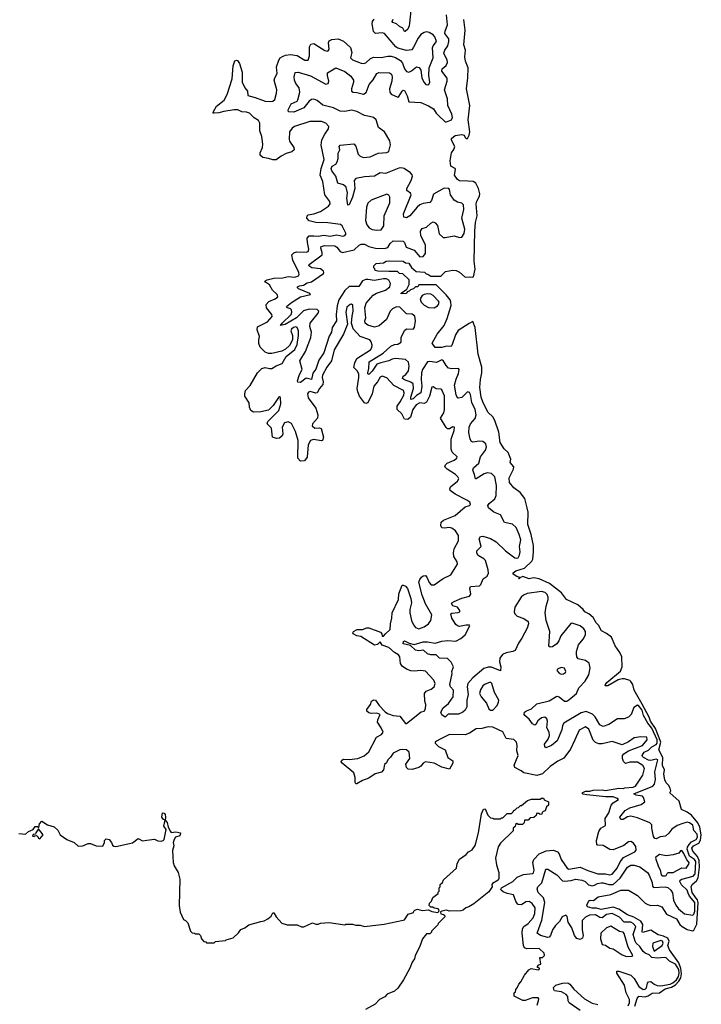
# Model space of a CAD drawing. Extents: x 2494159 to 2685562, y 773219 to 915170.
# Tile 200 of 201: x 2657734 to 2663902, y 897352 to 906261. Entities that reach past the tile are written whole.
import ezdxf

# ---------------------------------------------------------------- set-up
doc = ezdxf.new("R2010")
doc.units = 0

msp = doc.modelspace()

# ---------------------------------------------------------------- linework, layer by layer
at = {"layer": '0CON10XD'}
for points in [[(2661703.3, 902836.7), (2661695, 902841.2), (2661685, 902866.7), (2661669.3, 902955), (2661682.7, 903007.3), (2661705, 903060), (2661710.6, 903095), (2661704.4, 903104.4), (2661645, 903102.2), (2661615, 903108.9), (2661592, 903132), (2661566.9, 903176.9), (2661555, 903183.1), (2661505, 903158.4), (2661445, 903168.8), (2661425, 903165.4), (2661380.2, 903095), (2661369.3, 903065), (2661365.8, 903005), (2661373.1, 902945), (2661365.3, 902885), (2661325, 902861.4), (2661295, 902831.2), (2661275, 902824.2), (2661275, 902846.2), (2661296.9, 902923.1), (2661294.9, 902964.9), (2661275, 902982.7), (2661215, 903002.5), (2661198.2, 903015), (2661204.7, 903035), (2661227.8, 903052.2), (2661253.2, 903085), (2661258.8, 903125), (2661251.8, 903161.8), (2661225.2, 903185.2), (2661135, 903196.6), (2661105, 903190.4), (2661075.9, 903174.1), (2661002.7, 903157.3), (2660967.1, 903142.9), (2660925, 903080), (2660895, 903050), (2660885.6, 903055.6), (2660883.6, 903065), (2660894.1, 903105.9), (2660897.3, 903165), (2661024.7, 903245), (2661092.6, 903307.4), (2661125, 903320.9), (2661156.7, 903325), (2661185.8, 903344.2), (2661186, 903386), (2661215, 903448.8), (2661235, 903463.8), (2661295, 903461.2), (2661308, 903475), (2661316.9, 903535), (2661309.1, 903579.1), (2661285, 903597.5), (2661235, 903601.1), (2661175, 903660.8), (2661145, 903662.9), (2661107.8, 903645), (2661087.3, 903625), (2661052.2, 903547.8), (2660987.9, 903492.1), (2660945, 903480.4), (2660885, 903496.2), (2660860, 903515), (2660858.2, 903535), (2660866.9, 903565), (2660861.1, 903625), (2660857, 903655), (2660870.8, 903695), (2660932.4, 903767.6), (2660962.9, 903787.1), (2661045.5, 903815), (2661083.8, 903845), (2661088.7, 903875), (2661074.5, 903905), (2661054, 903915), (2661027.6, 903917.6), (2660945, 903900.2), (2660885, 903911.8), (2660865, 903909.4), (2660835, 903898.4), (2660803.8, 903846.2), (2660715, 903846.9), (2660675, 903811.4), (2660623.3, 903725), (2660607.2, 903672.8), (2660599.3, 903595), (2660601.3, 903535), (2660560.7, 903475), (2660556.5, 903435), (2660533.2, 903396.8), (2660485, 903247.1), (2660439.6, 903180.4), (2660415, 903100), (2660386.7, 903063.3), (2660375.3, 903004.7), (2660325, 903017.8), (2660275, 902979.2), (2660251.7, 902981.7), (2660248.8, 902995), (2660265, 903050), (2660290.5, 903095), (2660270.5, 903175), (2660321.8, 903258.2), (2660369.6, 903385), (2660375.7, 903435), (2660360.3, 903485), (2660363.2, 903515), (2660435.7, 903605), (2660440.3, 903625), (2660425, 903638.3), (2660355, 903640.9), (2660302.9, 903627), (2660239.5, 903565), (2660135, 903504.7), (2660095, 903493.8), (2660108.6, 903515), (2660191.6, 903595), (2660196.5, 903615), (2660193, 903635), (2660185, 903645.4), (2660156.2, 903655), (2660147.5, 903665), (2660195, 903701.9), (2660276.1, 903753.9), (2660366, 903775), (2660360, 903785), (2660258, 903825), (2660248.1, 903835), (2660249.4, 903845), (2660265, 903853.8), (2660301.2, 903858.8), (2660335, 903879.6), (2660375, 903888.4), (2660482.5, 903965), (2660487.1, 903975), (2660482.5, 903985), (2660455, 904006.2), (2660376.2, 904015), (2660351.4, 904035), (2660354.2, 904045), (2660471.2, 904135), (2660472.7, 904155), (2660457.8, 904195), (2660462.1, 904207.9), (2660495, 904217.4), (2660585, 904215.9), (2660605, 904204), (2660635, 904163.5), (2660655, 904155.5), (2660761.9, 904178.1), (2660805, 904221.5), (2660825, 904231.3), (2660855, 904229.2), (2660895, 904208.5), (2660955, 904194.7), (2661035, 904190.3), (2661065, 904200), (2661086.1, 904236.1), (2661115, 904258.8), (2661205, 904258), (2661215.7, 904245.7), (2661232.8, 904202.8), (2661305, 904176), (2661354.3, 904114.3), (2661385, 904118.9), (2661406.6, 904145), (2661405.7, 904224.3), (2661363.4, 904305), (2661361, 904349), (2661375, 904370.4), (2661416.1, 904383.9), (2661455, 904421.5), (2661475, 904431.5), (2661495, 904422.1), (2661515, 904400), (2661529.2, 904325), (2661565, 904291.2), (2661585, 904288.9), (2661664.6, 904304.5), (2661715, 904290), (2661735, 904292.5), (2661755, 904328), (2661762.3, 904365), (2661736.2, 904465), (2661751.8, 904545), (2661749.6, 904585), (2661735, 904602.2), (2661695, 904611.5), (2661665, 904629.2), (2661631.2, 904675), (2661624.4, 904725), (2661617.5, 904735), (2661575, 904736), (2661477.6, 904682.4), (2661459.4, 904625), (2661445, 904606.1), (2661385, 904597.1), (2661354, 904585), (2661330, 904565), (2661263.5, 904485), (2661235, 904469.2), (2661209.2, 904475), (2661206.6, 904505), (2661277.9, 904675), (2661271.2, 904691.2), (2661237.5, 904715), (2661236.8, 904735), (2661277.1, 904805), (2661288.2, 904845), (2661285, 904858.6), (2661270, 904875), (2661214.4, 904914.4), (2661185, 904921), (2661165, 904918.2), (2661045, 904869.3), (2660995, 904874.4), (2660945, 904843.8), (2660855, 904840.5), (2660774.8, 904825.2), (2660760.7, 904805), (2660766.3, 904735), (2660745, 904654.4), (2660715, 904586.2), (2660703.3, 904583.3), (2660695.4, 904645), (2660700.8, 904695), (2660687.5, 904745), (2660665, 904767.5), (2660612.5, 904782.5), (2660594.7, 904844.7), (2660557.3, 904895), (2660551.5, 904915), (2660561.9, 904935), (2660594.9, 904955.1), (2660607.3, 904975), (2660616.2, 905005), (2660617.5, 905052.5), (2660632, 905085), (2660624.5, 905115), (2660635, 905125.5), (2660759.1, 905139.1), (2660776.8, 905116.8), (2660798.4, 905045), (2660816.1, 905026.1), (2660845, 905012.7), (2660905, 905021), (2660977.7, 905052.3), (2661055, 905059.5), (2661075, 905069.1), (2661088.9, 905128.9), (2661083, 905165), (2661035, 905245.3), (2660982.1, 905285), (2660958.7, 905355), (2660936.4, 905375), (2660915, 905383.4), (2660853.5, 905393.4), (2660785, 905430), (2660736.6, 905443.4), (2660675, 905430.3), (2660635, 905433.4), (2660574, 905464), (2660476.5, 905486.5), (2660425, 905530.4), (2660395, 905541.6), (2660375, 905538.4), (2660352.1, 905525), (2660305.9, 905464.1), (2660215, 905425.4), (2660167, 905427), (2660164.5, 905445.5), (2660189.6, 905500.4), (2660245, 905524.6), (2660252.2, 905535), (2660267.8, 905605), (2660262.5, 905645), (2660234.2, 905684.2), (2660220.4, 905715), (2660216.9, 905745), (2660227.1, 905782.9), (2660255, 905786.5), (2660365, 905751.8), (2660505, 905676.5), (2660525, 905682.9), (2660532.7, 905705), (2660518.9, 905755), (2660520, 905780), (2660595, 905824.3), (2660675, 905792.9), (2660730.5, 905750.5), (2660754.4, 905715), (2660755.5, 905695), (2660736.9, 905635), (2660737.5, 905615), (2660752.5, 905605), (2660785, 905603.8), (2660845, 905588.7), (2660868.1, 905601.9), (2660895.7, 905674.3), (2660932.3, 905717.7), (2660965, 905775.6), (2660985, 905784.5), (2661081.4, 905781.4), (2661097.7, 905767.7), (2661105.3, 905745.3), (2661100.8, 905705), (2661080.8, 905635), (2661084.7, 905605), (2661096.8, 905586.8), (2661155, 905558.6), (2661165, 905565.8), (2661195, 905615.8), (2661205, 905624), (2661215, 905621.2), (2661241.6, 905571.6), (2661255, 905519.2), (2661365, 905511.1), (2661435, 905480.7), (2661480, 905455), (2661502.1, 905415), (2661524.1, 905394.1), (2661585, 905336.9), (2661595, 905335.9), (2661640.4, 905355), (2661651.6, 905375), (2661645, 905405.7), (2661607.5, 905485), (2661605.4, 905545), (2661578.8, 905625), (2661603.4, 905705), (2661603, 905733), (2661552.9, 905795), (2661557.3, 905815), (2661592.9, 905847.1), (2661604.7, 905875), (2661602.8, 905895), (2661572.3, 905957.7), (2661580, 905985), (2661608.9, 906025), (2661618.8, 906065), (2661616.6, 906086.6), (2661582.8, 906135), (2661584.1, 906155.9), (2661604.1, 906215), (2661596.4, 906306.4)], [(2661272.5, 906345), (2661261.3, 906228.7), (2661259.1, 906205), (2661245.4, 906175), (2661222.7, 906152.7), (2661215, 906154), (2661200, 906185), (2661169.6, 906199.6), (2661143.3, 906223.3), (2661111.2, 906235), (2661104.3, 906245), (2661112.7, 906265)], [(2659915, 902712.7), (2659850.2, 902710.2), (2659826.7, 902725), (2659813.9, 902755), (2659810, 902795), (2659771.3, 902855), (2659770, 902875), (2659778.2, 902905), (2659819, 902951), (2659885, 903064.5), (2659925.2, 903104.8), (2659955, 903115.3), (2659995, 903103.8), (2660014.5, 903104.5), (2660055, 903130), (2660108.9, 903151.1), (2660145.8, 903214.2), (2660225, 903275.6), (2660245, 903321.2), (2660258.2, 903405), (2660256.4, 903446.4), (2660246, 903476), (2660233.3, 903483.3), (2660210.5, 903475), (2660195, 903462.5), (2660187.7, 903445), (2660202.1, 903405), (2660204, 903365), (2660176.3, 903313.7), (2660139.1, 903280.9), (2660107.1, 903262.9), (2660015, 903240.3), (2659985, 903241), (2659954.3, 903254.3), (2659909.2, 903299.2), (2659898.2, 903331.8), (2659897, 903363), (2659904.3, 903395), (2659882, 903455), (2659887.1, 903482.9), (2659975, 903527.2), (2660018.5, 903575), (2660014.2, 903595), (2659968.2, 903655), (2659965.8, 903685), (2659989.3, 903710.7), (2660046.5, 903735), (2660069.1, 903755), (2660064, 903775), (2660023, 903815), (2659995, 903863.2), (2659957.1, 903885), (2659952.5, 903895), (2659973.5, 903906.5), (2660035, 903922.4), (2660115, 903926.2), (2660165, 903936.8), (2660225, 903932.1), (2660256.9, 903945), (2660262.5, 903955), (2660260, 903975), (2660204.3, 904085), (2660196.9, 904135), (2660215, 904151.3), (2660240.8, 904159.2), (2660325, 904156.2), (2660345, 904164.5), (2660349.6, 904185), (2660337.4, 904245), (2660336.6, 904285), (2660355, 904306), (2660395, 904306.2), (2660435, 904302.2), (2660485, 904311.4), (2660545, 904302.4), (2660603.2, 904313.2), (2660657.3, 904302.7), (2660675, 904307.5), (2660687.5, 904325), (2660653.3, 904395), (2660637.3, 904407.3), (2660523.7, 904423.6), (2660415, 904425.2), (2660355, 904442.5), (2660332.3, 904465), (2660334.7, 904485.3), (2660345, 904496.7), (2660395, 904503.1), (2660456.5, 904525), (2660530, 904575), (2660544.6, 904595), (2660541.1, 904615), (2660496.1, 904676.1), (2660477.5, 904797.5), (2660453.3, 904855), (2660462.5, 904915), (2660489.4, 904995), (2660462.2, 905125), (2660469.3, 905175), (2660495, 905225.6), (2660528.6, 905275), (2660531.4, 905295), (2660504.7, 905324.7), (2660465, 905340), (2660360.4, 905339.5), (2660220.8, 905295), (2660200.5, 905279.5), (2660176.7, 905245), (2660171.2, 905181.2), (2660175, 905163.3), (2660216.2, 905105), (2660217.2, 905082.8), (2660195.8, 905065), (2660145, 905049.6), (2660099.2, 905025), (2660055, 904993.8), (2660025, 904991.8), (2659985, 905006.3), (2659934.2, 905014.2), (2659910.9, 905035), (2659909.6, 905055), (2659932.2, 905105), (2659934.3, 905134.3), (2659923.8, 905205), (2659908.4, 905255), (2659907.7, 905325), (2659895, 905350.4), (2659855, 905373.4), (2659812.7, 905415), (2659785.8, 905425), (2659745, 905428.6), (2659708.1, 905445), (2659675, 905446.3), (2659580.5, 905429.5), (2659535, 905417.5), (2659494.6, 905414.5), (2659484.6, 905414.6), (2659483.8, 905425), (2659515, 905477.7), (2659585, 905534.1), (2659612.6, 905585), (2659655.7, 905725), (2659665.9, 905845), (2659680.8, 905889.2), (2659695, 905894.4), (2659705, 905890.6), (2659723.8, 905865), (2659748.4, 905785), (2659747.2, 905695), (2659770.4, 905645), (2659796.7, 905615), (2659799.4, 905575), (2659865, 905558.2), (2659955, 905523.1), (2660005, 905520), (2660025.7, 905524.3), (2660041.4, 905538.6), (2660058.2, 905595), (2660060, 905625), (2660037.7, 905715), (2660041.8, 905735), (2660063.1, 905775), (2660058, 905835), (2660079.3, 905895), (2660092.6, 905917.4), (2660111.1, 905928.9), (2660140.1, 905939.9), (2660185, 905945.3), (2660245, 905936), (2660315, 905895.4), (2660345, 905894.4), (2660356.6, 905933.4), (2660356.4, 906015), (2660369.4, 906040.6), (2660395, 906045.6), (2660495, 905981.8), (2660515, 905975.6), (2660525, 905978.6), (2660535.4, 905995), (2660528.5, 906051.5), (2660535, 906070), (2660558.9, 906081.1), (2660615, 906087.7), (2660665, 906067.1), (2660728.5, 906008.5), (2660739.2, 905965), (2660727.1, 905915), (2660746.9, 905896.9), (2660825, 905866.5), (2660845, 905864.5), (2660865, 905871.5), (2660908.8, 905911.2), (2660935, 905921.8), (2661005, 905918.8), (2661065, 905932), (2661095, 905931.1), (2661135, 905920.4), (2661181.1, 905891.1), (2661199.1, 905869.1), (2661217.3, 905815), (2661235, 905792.2), (2661255, 905787.5), (2661280.4, 905799.5), (2661325, 905835.7), (2661348.3, 905828.3), (2661363, 905803), (2661373.1, 905735), (2661391.1, 905695), (2661408.8, 905675), (2661425, 905670.6), (2661435.8, 905675), (2661444.3, 905695), (2661436.1, 905756.1), (2661440.4, 905825), (2661476.8, 905915), (2661468.5, 906005), (2661475.4, 906025), (2661505.4, 906065), (2661490, 906105), (2661475, 906124.3), (2661438.8, 906145), (2661415, 906150), (2661395, 906146.5), (2661365, 906126.9), (2661340.5, 906095), (2661298.9, 906011.1), (2661281.2, 905988.8), (2661235, 905981.1), (2661155, 906002.3), (2661137.5, 906015), (2661035.3, 906135.3), (2661013.4, 906143.4), (2660955, 906136.6), (2660935, 906153.1), (2660922.9, 906222.9), (2660925.3, 906245), (2660940.5, 906265)], [(2663300.5, 897335), (2663321.2, 897405), (2663336.7, 897425), (2663395, 897420.3), (2663421, 897429), (2663457.7, 897452.3), (2663525, 897455.6), (2663575, 897491), (2663633.8, 897506.2), (2663670.4, 897529.6), (2663699.6, 897560.4), (2663717.2, 897592.8), (2663722.9, 897627.1), (2663717.2, 897677.2), (2663697.7, 897727.7), (2663615.8, 897845), (2663599.9, 897885), (2663612.3, 897925), (2663600.6, 897950.6), (2663560.4, 897970.4), (2663511.3, 897981.4), (2663445, 898024.8), (2663371.4, 898001.4), (2663367.1, 898007.1), (2663373.9, 898073.9), (2663355.1, 898105.1), (2663290.9, 898140.9), (2663235, 898163.2), (2663155, 898212.4), (2663105, 898230), (2663075, 898224.4), (2662995, 898211.1), (2662955, 898223.5), (2662915, 898223.5), (2662872.5, 898235), (2662865, 898250), (2662885, 898290), (2662896.1, 898296.1), (2662927, 898293), (2662970, 898325), (2663085, 898347.1), (2663175, 898385.5), (2663245, 898385.8), (2663325, 898335.7), (2663395, 898268.5), (2663417.5, 898255), (2663445, 898246.4), (2663505, 898248.6), (2663545, 898233.1), (2663588.6, 898168.6), (2663678.2, 898125), (2663708.6, 898075), (2663728.6, 898055), (2663775, 898029.5), (2663825, 898017.2), (2663836, 898024), (2663862.9, 898077.1), (2663874.3, 898275), (2663868.3, 898298.3), (2663851.7, 898315), (2663820.6, 898365), (2663809.2, 898415), (2663818.9, 898435), (2663859, 898471), (2663872.8, 898497.2), (2663885.8, 898594.2), (2663884.2, 898654.2), (2663868.7, 898688.6), (2663825, 898738.6), (2663815.5, 898765), (2663833.1, 898785), (2663879.1, 898810.9), (2663893.9, 898836.1), (2663902.5, 898885), (2663888, 898955), (2663872, 898995), (2663813.5, 899063.5), (2663775, 899091.1), (2663724.4, 899114.4), (2663701.5, 899191.5), (2663618, 899265), (2663626.2, 899285), (2663619.6, 899309.5), (2663606.7, 899335), (2663583.8, 899355), (2663572.2, 899382.2), (2663564.7, 899434.7), (2663569.3, 899475), (2663552.2, 899512.2), (2663552.9, 899585), (2663519.1, 899655), (2663534.7, 899725.3), (2663487.7, 899847.7), (2663442.5, 899915), (2663430.3, 899950.3), (2663368.1, 900068.1), (2663293.7, 900195), (2663281.9, 900245), (2663265, 900274.4), (2663255, 900282.9), (2663207, 900297), (2663185, 900297.8), (2663151.5, 900288.5), (2663055, 900234.4), (2663033, 900233), (2663034.2, 900245), (2663048.8, 900265), (2663171.9, 900368.1), (2663186.7, 900405), (2663182.3, 900495), (2663165.9, 900535), (2663121.8, 900595), (2663090.4, 900675), (2663045, 900708.9), (2663000.2, 900730.2), (2662972.6, 900782.6), (2662951.4, 900805), (2662922.3, 900852.3), (2662884.6, 900884.6), (2662848, 900905), (2662834, 900925), (2662786, 900966), (2662682.5, 901015), (2662635.7, 901075), (2662530, 901160), (2662435, 901201.8), (2662385, 901212.5), (2662345, 901202), (2662286.1, 901223.9), (2662260, 901210), (2662255, 901200), (2662250, 901205), (2662260, 901215), (2662231.7, 901221.7), (2662200, 901245), (2662200, 901255), (2662224.3, 901275.7), (2662302, 901298), (2662368.2, 901361.8), (2662378.6, 901381.5), (2662384.6, 901445.4), (2662383.8, 901503.8), (2662363.9, 901603.9), (2662333.6, 901695), (2662334.3, 901805), (2662325.7, 901845), (2662305, 901927.5), (2662264.3, 901984.3), (2662204.3, 902024.3), (2662168, 902075), (2662163.9, 902116.1), (2662203.8, 902195), (2662206, 902215), (2662172, 902255), (2662178, 902285), (2662156, 902345), (2662118.3, 902378.3), (2662082, 902435), (2662068.7, 902528.7), (2662034.3, 902634.3), (2662016.8, 902666.8), (2661975, 902706.2), (2661928.2, 902795), (2661910.4, 902845), (2661897.2, 902932.8), (2661903.1, 903005), (2661917.5, 903065), (2661917.3, 903117.3), (2661881.9, 903235), (2661857.3, 903475), (2661835, 903531.2), (2661802.5, 903512.5), (2661700.6, 903449.4), (2661679, 903411), (2661645.3, 903314.7), (2661636.1, 903303.9), (2661595, 903306.9), (2661553.7, 903293.7), (2661493.8, 903293.8), (2661467.5, 903335), (2661512.5, 903415), (2661574.8, 903495.2), (2661602.8, 903557.2), (2661637.4, 903675), (2661636.8, 903705), (2661628.9, 903725), (2661592.2, 903772.2), (2661502.5, 903862.5), (2661347.5, 903862.5), (2661336.7, 903845), (2661316.7, 903843.3), (2661297.5, 903825), (2661271.7, 903818.3), (2661260, 903805), (2661241.7, 903798.3), (2661235, 903784), (2661185, 903780), (2661185, 903787.5), (2661238.3, 903821.7), (2661260, 903865), (2661258.3, 903908.3), (2661201.7, 903961.7), (2661170, 903965), (2661151.7, 903981.7), (2661075, 903984.2), (2660975, 903984.3), (2660951.7, 903991.7), (2660948.3, 904008.3), (2660940, 904015), (2660940, 904035), (2660960, 904055), (2661025, 904060), (2661050, 904075), (2661085, 904080), (2661203, 904077), (2661225, 904060), (2661255, 904056.7), (2661280, 904020), (2661321.7, 903981.7), (2661397, 903977), (2661411.7, 903961.7), (2661428.3, 903958.3), (2661455, 903940), (2661545, 903940), (2661587.5, 903982.5), (2661655, 903996), (2661685, 903990.6), (2661715, 903975.6), (2661765, 903931.5), (2661805, 903935.3), (2661835, 903930.6), (2661840, 903935), (2661856.8, 904005), (2661847.7, 904077.7), (2661852.3, 904347.7), (2661858.8, 904425), (2661873.3, 904485), (2661864.6, 904595), (2661870, 904620), (2661895.7, 904665), (2661897.1, 904685), (2661885.9, 904734.1), (2661860.6, 904780.6), (2661837.5, 904797.5), (2661789.9, 904799.9), (2661715, 904803.1), (2661696, 904815), (2661668.1, 904855), (2661678.8, 904905), (2661675.4, 904915), (2661636.2, 904935), (2661630, 904985), (2661642.5, 905055), (2661663.6, 905086.4), (2661671.2, 905115), (2661641.7, 905171.7), (2661641.1, 905185), (2661675, 905214.1), (2661735, 905221.7), (2661755.8, 905215.8), (2661765.4, 905195), (2661775, 905186), (2661785, 905186.5), (2661800.5, 905215), (2661807.8, 905245), (2661791.9, 905355), (2661807.1, 905485), (2661778.1, 905635), (2661789.2, 905735), (2661791.4, 905825), (2661767.1, 905885), (2661762.2, 905925), (2661769.2, 905985), (2661754.5, 906035), (2661765.4, 906165), (2661753.5, 906263.5)], [(2660965, 904355.4), (2661005, 904361.1), (2661029.6, 904395), (2661032.9, 904485), (2661084.7, 904605), (2661084.6, 904655), (2661074.6, 904674.6), (2661055, 904683.3), (2660915, 904628.6), (2660885, 904602.5), (2660871.1, 904565), (2660862.1, 904445), (2660874.5, 904405), (2660897.7, 904377.7), (2660925, 904363.9), (2660965, 904355.4)], [(2661485, 903654.2), (2661515, 903670.8), (2661525.5, 903685), (2661528.9, 903705), (2661525, 903715.6), (2661476.2, 903765), (2661455, 903776.7), (2661425, 903779.2), (2661395, 903775.4), (2661375, 903764.3), (2661358.6, 903735), (2661368, 903705), (2661395, 903679.2), (2661435, 903658), (2661485, 903654.2)], [(2662428.3, 897388.3), (2662431.7, 897401.7), (2662425, 897410), (2662375, 897410), (2662308.3, 897388.3), (2662288.3, 897388.3), (2662210, 897425), (2662210, 897455), (2662220, 897465), (2662223, 897487), (2662237, 897503), (2662250, 897535), (2662270, 897555), (2662302.7, 897617.3), (2662341.2, 897665), (2662362.5, 897677.5), (2662425, 897663.8), (2662438.3, 897671.7), (2662438.3, 897678.3), (2662420, 897685), (2662420, 897695), (2662431.7, 897708.3), (2662450, 897715), (2662442.5, 897775), (2662465, 897777.5), (2662482.5, 897795), (2662480, 897815), (2662435, 897856.2), (2662324.1, 897854.1), (2662303.8, 897863.8), (2662294.7, 897885), (2662281.3, 897995), (2662285.6, 898034.4), (2662297.5, 898055), (2662335.5, 898084.5), (2662381.6, 898135), (2662394.7, 898174.7), (2662400.3, 898225), (2662371.1, 898265), (2662345, 898282.9), (2662315, 898280.6), (2662275, 898252.5), (2662245.9, 898255.9), (2662227.6, 898277.6), (2662204.1, 898344.1), (2662144.1, 898354.1), (2662109, 898369), (2662090.8, 898385), (2662087.5, 898395), (2662093.3, 898405), (2662196.2, 898465), (2662235, 898501.8), (2662291.9, 898528.1), (2662373.4, 898536.6), (2662385, 898542.5), (2662388.8, 898565), (2662376.8, 898635), (2662386.7, 898663.3), (2662435, 898714.6), (2662498.5, 898741.5), (2662565, 898747.1), (2662601.7, 898731.7), (2662616.5, 898715), (2662633.2, 898663.2), (2662689.5, 898585), (2662705, 898575.5), (2662805, 898594), (2662875, 898562.5), (2662965, 898533.6), (2663035, 898533.5), (2663075, 898525.3), (2663095, 898530), (2663115, 898549.6), (2663140.6, 898585), (2663167.6, 898642.4), (2663197.9, 898682.1), (2663301.7, 898731.7), (2663312.4, 898747.6), (2663309.3, 898779.3), (2663289.8, 898809.8), (2663265, 898824.2), (2663245, 898821.4), (2663200.6, 898789.4), (2663105, 898749.4), (2663075, 898754.4), (2663015, 898790.5), (2662965, 898791.2), (2662956.2, 898796.2), (2662954.2, 898835), (2662975.4, 898914.6), (2662994, 898946), (2663035, 898970), (2663032.2, 899035), (2663065.9, 899085), (2663085.8, 899155), (2663103.7, 899176.3), (2663153.1, 899205), (2663141.9, 899215), (2663105, 899228.4), (2663035, 899228.7), (2662865, 899247.9), (2662832.5, 899255), (2662823.3, 899265), (2662855, 899280), (2662895, 899280.6), (2662925, 899290), (2663005, 899293.1), (2663035, 899287.1), (2663155, 899308.4), (2663194.9, 899304.9), (2663210.1, 899310.1), (2663285, 899317.1), (2663305.5, 899325), (2663373.3, 899425), (2663387.8, 899485), (2663374.2, 899514.2), (2663325, 899543.8), (2663255, 899541.9), (2663215, 899531.2), (2663199.1, 899549.1), (2663188.6, 899575), (2663190.6, 899605), (2663201.2, 899618.8), (2663245, 899645.4), (2663371.1, 899695), (2663412.9, 899745), (2663410, 899770), (2663355, 899772.7), (2663295, 899763.6), (2663245, 899727.9), (2663185, 899700.8), (2663095, 899730.9), (2663005, 899709.5), (2662975, 899710.5), (2662945, 899721.9), (2662925, 899742.5), (2662885, 899841.9), (2662855, 899863.8), (2662798.3, 899831.7), (2662757.3, 899745), (2662719.3, 899660.7), (2662659.1, 899580.9), (2662605, 899552.9), (2662534.3, 899505), (2662465, 899436.7), (2662415, 899422.5), (2662295.4, 899445.4), (2662272.5, 899465), (2662216, 899496), (2662210.3, 899515), (2662244.2, 899605), (2662233.5, 899645), (2662235.5, 899695), (2662230, 899725), (2662205, 899747.3), (2662136.9, 899756.9), (2662105, 899818.6), (2662015, 899860.6), (2661975, 899864.5), (2661915, 899846.9), (2661865, 899843.8), (2661805, 899805.4), (2661765, 899792.1), (2661623.3, 899795), (2661544.3, 899755.7), (2661505, 899734.3), (2661494.4, 899725), (2661494.5, 899715), (2661524.3, 899685), (2661584.2, 899655), (2661608.9, 899585), (2661653.8, 899555), (2661653.8, 899535), (2661625, 899480), (2661555, 899497.5), (2661485, 899535.5), (2661405, 899546.2), (2661385, 899535.5), (2661363.8, 899506.2), (2661345, 899494.6), (2661285, 899477.5), (2661249.8, 899479.8), (2661235.5, 899495), (2661228.5, 899525), (2661264.6, 899575), (2661257.3, 899635), (2661235, 899655.5), (2661195, 899658.2), (2661175, 899654.6), (2661114.1, 899625), (2661091, 899589), (2661066, 899565), (2661052.7, 899537.3), (2661035, 899521.1), (2661027.4, 899472.6), (2661008.1, 899451.9), (2660952.1, 899437.9), (2660895, 899400), (2660835, 899378.1), (2660785, 899348.8), (2660775, 899347.5), (2660769.6, 899359.5), (2660769.6, 899405), (2660756.7, 899446.7), (2660650.8, 899535), (2660643.8, 899546.2), (2660647.7, 899562.3), (2660665, 899570.8), (2660715, 899568.2), (2660795, 899577.7), (2660850.7, 899599.3), (2660895, 899636), (2660961.7, 899768.3), (2661009.2, 899795), (2661022.9, 899815), (2661006.5, 899855), (2660972.7, 899905), (2660974.5, 899925), (2660996, 899975), (2660965, 899987.8), (2660913.5, 899983.5), (2660895, 899989.4), (2660875.7, 900005), (2660875, 900020), (2660910, 900065), (2660916.2, 900095), (2660935, 900106), (2660954.1, 900104.1), (2660985.6, 900055), (2661040, 900000), (2661063.9, 899983.9), (2661113, 899967), (2661175, 899959.3), (2661225, 899892.5), (2661235, 899892.5), (2661367.5, 899997.5), (2661395.6, 900005), (2661406.4, 900025), (2661408.5, 900065), (2661399.6, 900095), (2661397.9, 900165), (2661412.9, 900187.1), (2661457, 900203.1), (2661483.6, 900226.4), (2661492.5, 900255), (2661481.8, 900285), (2661405, 900365.9), (2661365, 900374.1), (2661305, 900365.9), (2661275, 900368.6), (2661234.8, 900384.8), (2661195, 900412.5), (2661179.5, 900435), (2661172.7, 900495), (2661161.9, 900515), (2661126.5, 900536.5), (2661075, 900581.9), (2661015, 900600.9), (2660995, 900631.2), (2660971.5, 900608.5), (2660945, 900601.8), (2660820.9, 900680.9), (2660785, 900686.2), (2660752, 900705), (2660750, 900715), (2660756.2, 900725), (2660786.7, 900745), (2660835, 900742.9), (2660875, 900757.8), (2660895, 900759.1), (2660999.2, 900719.2), (2661010.4, 900705), (2661015, 900682), (2661025, 900682.2), (2661045.2, 900704.8), (2661086.8, 900743.2), (2661088.5, 900795), (2661103.1, 900845), (2661104.1, 900895), (2661160.7, 901015), (2661165, 901066.7), (2661195.9, 901144.1), (2661205, 901145.6), (2661225, 901134.4), (2661242.7, 901115), (2661274.7, 901025), (2661278.6, 900985), (2661265.2, 900924.8), (2661264.8, 900895), (2661280.5, 900825), (2661296.3, 900785), (2661315, 900761.8), (2661345, 900750), (2661395, 900768.9), (2661434.3, 900795.7), (2661453.2, 900825), (2661462.7, 900875), (2661407.5, 900975), (2661377.2, 901055), (2661347.3, 901172.7), (2661354.5, 901195), (2661371.4, 901218.5), (2661385, 901229.4), (2661405, 901231.4), (2661417.7, 901217.7), (2661438.1, 901168.1), (2661456.9, 901146.9), (2661485, 901146.9), (2661565, 901205.4), (2661635, 901239.6), (2661695.7, 901335), (2661692.5, 901355), (2661664, 901404), (2661658.7, 901438.7), (2661666.4, 901475), (2661706, 901545), (2661705.4, 901595), (2661676.5, 901635), (2661645, 901659.8), (2661625, 901665.2), (2661575, 901659.2), (2661554.6, 901664.6), (2661544.3, 901685), (2661548.1, 901715), (2661568.3, 901731.7), (2661674.5, 901775), (2661765, 901854.3), (2661805, 901866.7), (2661813.3, 901875), (2661806.2, 901895), (2661781.2, 901915), (2661675, 901969.2), (2661630.5, 902000.5), (2661625.9, 902015), (2661632.3, 902035), (2661694.6, 902085), (2661707.7, 902107.7), (2661700.5, 902125), (2661677.9, 902145), (2661603.5, 902193.5), (2661580.9, 902215), (2661588.4, 902235), (2661602.7, 902247.3), (2661664.4, 902275), (2661689.2, 902295), (2661692.5, 902305), (2661648.3, 902348.3), (2661638.6, 902375), (2661639.8, 902465), (2661667, 902545), (2661668.6, 902575), (2661655, 902576.5), (2661625, 902558.8), (2661605, 902560.5), (2661592.2, 902572.2), (2661542.7, 902655), (2661571.6, 902705), (2661576.9, 902735), (2661577.3, 902857.3), (2661555, 902912.5), (2661545, 902919.6), (2661502.5, 902922.5), (2661475, 902938.8), (2661465, 902936.2), (2661442.3, 902855), (2661415, 902799.7), (2661395, 902787.9), (2661355, 902795.2), (2661322.2, 902775), (2661290.7, 902735), (2661270.4, 902665), (2661245, 902644.4), (2661215, 902647.1), (2661190.7, 902695), (2661148.9, 902735), (2661148.8, 902765), (2661177.8, 902805), (2661210, 902865), (2661213.7, 902885), (2661207.9, 902905), (2661120.4, 902950.4), (2661055, 903019.2), (2661015, 903034.3), (2660995, 903025.6), (2660972, 902985), (2660938.8, 902945), (2660923, 902875), (2660885, 902794.1), (2660865, 902788.9), (2660855, 902794.7), (2660809.8, 902855), (2660793.5, 902895), (2660789.3, 902925), (2660804.4, 903025), (2660803.5, 903055), (2660791.4, 903081.4), (2660758.2, 903115), (2660766, 903155), (2660785, 903195.3), (2660910, 903275), (2660920.8, 903295), (2660922.7, 903315), (2660916.1, 903345), (2660903.2, 903363.2), (2660814.4, 903394.4), (2660752.1, 903465), (2660735.5, 903515), (2660742.6, 903577.4), (2660750.6, 903625), (2660748.8, 903678.8), (2660736.6, 903686.6), (2660725, 903684.5), (2660695, 903658.9), (2660684.7, 903615), (2660701.4, 903505), (2660663.9, 903415), (2660579.2, 903275), (2660556.5, 903173.5), (2660512.9, 903117.2), (2660474.7, 903045), (2660470.3, 903025), (2660480.5, 902985), (2660478.5, 902961.5), (2660447.9, 902925), (2660425, 902884.5), (2660415, 902881.1), (2660362.9, 902897.1), (2660347.9, 902892.1), (2660338.9, 902875), (2660345, 902839.5), (2660415, 902747.1), (2660433.1, 902685), (2660428.5, 902655), (2660383.6, 902605), (2660381.1, 902585), (2660406, 902566), (2660447.6, 902567.6), (2660462, 902562), (2660484.6, 902484.6), (2660475.5, 902455), (2660465, 902449.6), (2660392.9, 902462.9), (2660364.7, 902455), (2660343.2, 902415), (2660336.9, 902303.1), (2660311.2, 902268.8), (2660275, 902266.2), (2660252, 902295), (2660252.8, 902455), (2660229.7, 902535), (2660195, 902606), (2660165, 902622.6), (2660129.6, 902615), (2660109.6, 902575), (2660114.5, 902515.5), (2660109.4, 902495), (2660085, 902474.4), (2660059.1, 902470.9), (2660022.5, 902485), (2660012, 902565), (2659974.3, 902605), (2659979.4, 902625), (2660080, 902725), (2660096.5, 902785), (2660095, 902842.5), (2660085, 902848), (2660075, 902842.5), (2660028.4, 902771.6), (2659985, 902727.1), (2659915, 902712.7)], [(2663240.2, 897339.8), (2663253.7, 897365), (2663252.1, 897395), (2663223.1, 897455), (2663208.3, 897525), (2663137.8, 897635), (2663136.5, 897653.5), (2663155, 897653), (2663265, 897616.8), (2663294.8, 897585), (2663337.6, 897515), (2663375, 897485.6), (2663395, 897490.4), (2663405, 897502.4), (2663415.2, 897545), (2663425, 897557), (2663445, 897557.9), (2663475, 897534.1), (2663501.5, 897521.5), (2663535, 897519), (2663620, 897535), (2663645, 897546), (2663677, 897575), (2663696.9, 897603.1), (2663702, 897635), (2663697.8, 897667.8), (2663670.2, 897715), (2663615, 897743.5), (2663585, 897771.9), (2663565, 897776.7), (2663505, 897770), (2663454.9, 897774.9), (2663431.1, 897801.1), (2663395, 897814.1), (2663375, 897830.9), (2663345, 897876.4), (2663313.1, 897905), (2663303.8, 897923.8), (2663287, 897985), (2663309.2, 898055), (2663286.7, 898085), (2663265, 898095.4), (2663205, 898096.7), (2663162, 898141.9), (2663095, 898172.8), (2663045, 898165.5), (2663005, 898134), (2662985, 898139.1), (2662945, 898163.1), (2662890.7, 898159.3), (2662855, 898142), (2662825, 898109.6), (2662825.2, 898025), (2662831.8, 897975), (2662828.2, 897951.8), (2662805, 897940), (2662775, 897946.7), (2662755, 897973.6), (2662730.3, 898045), (2662696.7, 898095), (2662687.9, 898147.9), (2662675, 898158.5), (2662642.3, 898145), (2662619, 898101), (2662583.1, 898066.9), (2662554.5, 898025), (2662536.6, 897975), (2662525, 897960), (2662513.1, 897956.9), (2662446.2, 897976.2), (2662416.2, 897996.2), (2662458.8, 898115), (2662486.8, 898275), (2662475.6, 898315.7), (2662426, 898365), (2662415.8, 898395), (2662424.4, 898415), (2662458.9, 898451.1), (2662494.6, 898575.4), (2662515, 898575.6), (2662595, 898522.7), (2662645, 898469.5), (2662665, 898465.2), (2662725, 898473.4), (2662765, 898484.7), (2662825, 898476.9), (2662851.1, 898465), (2662882.6, 898432.6), (2662915, 898425.3), (2662935, 898429.1), (2662964, 898446), (2662995, 898451.5), (2663015, 898451.3), (2663065, 898436.4), (2663105, 898437.7), (2663169.6, 898495), (2663235.6, 898594.4), (2663265, 898610), (2663295, 898611.3), (2663345.6, 898595), (2663416.2, 898545), (2663432, 898522), (2663456.6, 898455), (2663462, 898422), (2663470.3, 898410.3), (2663575, 898416.8), (2663598.3, 898408.3), (2663626.5, 898386.5), (2663641.7, 898361.7), (2663651.2, 898295), (2663671, 898251), (2663696, 898216), (2663749.8, 898169.8), (2663825, 898159.4), (2663835, 898166.6), (2663845.3, 898194.7), (2663844.9, 898275), (2663795, 898332), (2663783.1, 898356.9), (2663775, 898385.2), (2663723.3, 898433.3), (2663707.7, 898465), (2663710.6, 898475), (2663725, 898485.5), (2663828, 898512), (2663845.6, 898534.4), (2663852.6, 898645), (2663841.6, 898661.6), (2663795, 898693), (2663773, 898755), (2663776, 898775), (2663791.2, 898798.8), (2663815, 898823.7), (2663856.2, 898843.8), (2663868.9, 898865), (2663865, 898891.2), (2663836, 898925), (2663825, 898974.3), (2663795, 898995.7), (2663775, 899000), (2663735, 898989.4), (2663685, 898969.1), (2663635, 898938), (2663608.4, 898901.6), (2663577.8, 898875), (2663531.1, 898868.9), (2663495, 898850), (2663482.7, 898852.7), (2663469.8, 898869.8), (2663454.1, 898945), (2663454.5, 898975), (2663437.5, 898995), (2663325, 899039.3), (2663265, 899053.9), (2663235, 899049.1), (2663195, 899023.9), (2663175.5, 899024.4), (2663166.2, 899045), (2663212.8, 899107.2), (2663255, 899131.1), (2663358.5, 899161.5), (2663392.2, 899185), (2663379.8, 899225), (2663369.4, 899235), (2663313.8, 899245), (2663291.7, 899258.3), (2663463.8, 899325), (2663478.7, 899345), (2663486.7, 899385), (2663480.8, 899455), (2663508.9, 899565), (2663495, 899571.4), (2663445, 899559.2), (2663425, 899560.9), (2663380.4, 899585), (2663368.8, 899595), (2663367.3, 899605), (2663385, 899632.8), (2663425, 899651.6), (2663455, 899681), (2663495, 899702.3), (2663503.4, 899716.6), (2663501.5, 899745), (2663455, 899852.1), (2663417, 899897), (2663377.9, 899965), (2663366.4, 900015), (2663335, 900055.4), (2663325, 900058.5), (2663292, 900038), (2663266.2, 899973.8), (2663245, 899949.2), (2663205, 899935.7), (2663145, 899935.6), (2663065.7, 899885), (2663015, 899864.6), (2662985, 899882.5), (2662943, 899953), (2662917.9, 899977.9), (2662861.6, 900001.6), (2662815, 899991), (2662658.2, 899895), (2662646.2, 899875), (2662641.6, 899835), (2662599.2, 899735), (2662547.1, 899695), (2662495, 899674.4), (2662485.8, 899685), (2662484.3, 899705.7), (2662517.7, 899752.4), (2662529.7, 899785), (2662526.1, 899815), (2662503.9, 899855), (2662509.3, 899915), (2662505.3, 899935.3), (2662485, 899951.2), (2662455, 899945.4), (2662423.6, 899916.4), (2662406.4, 899883.6), (2662395, 899878.6), (2662375, 899891.4), (2662343.4, 899933.4), (2662304.2, 899965), (2662299.2, 899975), (2662302.5, 899995), (2662320.9, 900009.1), (2662365, 900024.4), (2662415, 900071.1), (2662525, 900098.2), (2662595, 900140.5), (2662615, 900135.5), (2662665, 900094.7), (2662685, 900094.7), (2662705, 900106.1), (2662772.9, 900165), (2662793.2, 900216.8), (2662851.5, 900275), (2662884, 900335), (2662896.9, 900395), (2662888, 900438), (2662855, 900461.9), (2662788.1, 900478.1), (2662777.1, 900495), (2662772.6, 900522.6), (2662773, 900545), (2662791.4, 900605), (2662833.5, 900655), (2662852.9, 900695), (2662852.9, 900725), (2662840, 900750), (2662805, 900777.3), (2662735, 900801.1), (2662722, 900798), (2662631.8, 900685), (2662612.3, 900642.3), (2662596.2, 900615), (2662555, 900586.7), (2662533.9, 900583.9), (2662522.5, 900592.5), (2662531.3, 900725), (2662497.8, 900825), (2662489.5, 900895), (2662497.5, 900955), (2662516.4, 901015), (2662517.1, 901037.1), (2662508.9, 901058.9), (2662488.1, 901078.1), (2662455, 901088.8), (2662325, 901069.3), (2662292.7, 901055), (2662272.4, 901037.6), (2662216.3, 900945), (2662209.7, 900905), (2662216.1, 900885), (2662234.8, 900864.8), (2662295, 900841.8), (2662334.6, 900814.6), (2662340, 900795), (2662326.8, 900755), (2662279.6, 900665), (2662249.2, 900620.8), (2662218.1, 900555), (2662196.1, 900543.9), (2662135, 900533.4), (2662103, 900517), (2662078, 900485), (2662075, 900452.5), (2662088.9, 900405), (2662085, 900370), (2662005, 900403.6), (2661975, 900403.6), (2661935, 900391.8), (2661835, 900306.5), (2661789.7, 900255), (2661782.9, 900225), (2661793.8, 900155), (2661781.6, 900105), (2661780.9, 900045), (2661765.5, 900015), (2661744.2, 899995), (2661705, 899978.5), (2661612.7, 899977.3), (2661585, 899950), (2661555, 899971.2), (2661545.5, 899995), (2661565.4, 900035), (2661615.3, 900074.7), (2661656.4, 900133.6), (2661658.5, 900195), (2661633.2, 900225), (2661628.1, 900245), (2661647.5, 900345), (2661646, 900365), (2661659.4, 900405), (2661638.7, 900448.7), (2661605, 900480), (2661534.4, 900484.4), (2661503.3, 900513.3), (2661455, 900513.2), (2661425, 900522.2), (2661387.5, 900557.5), (2661345, 900552), (2661316.9, 900556.9), (2661270.3, 900600.3), (2661204.6, 900614.6), (2661205.9, 900634.1), (2661215, 900641.2), (2661259.1, 900619.1), (2661305, 900607.3), (2661385, 900631.5), (2661425, 900632.5), (2661495, 900618.7), (2661555, 900636.7), (2661605, 900643.4), (2661682, 900638), (2661725, 900661.8), (2661766.1, 900695), (2661808.3, 900778.3), (2661803.9, 900783.9), (2661773.4, 900783.4), (2661715, 900772), (2661695, 900777.5), (2661679.6, 900789.6), (2661644.6, 900845), (2661635.9, 900884.1), (2661645, 900892), (2661703.2, 900896.8), (2661716, 900905), (2661715.8, 900915), (2661694.6, 900944.6), (2661655, 900958.5), (2661642.6, 900977.4), (2661644.7, 900985.3), (2661665, 900997.9), (2661735, 901027.3), (2661804, 901046), (2661816.6, 901063.4), (2661814.5, 901085.6), (2661806.9, 901115), (2661815, 901134), (2661895, 901137.5), (2661908.1, 901151.9), (2661928, 901202), (2661965, 901226.9), (2661977.6, 901252.4), (2661974.1, 901285), (2661948.5, 901368.5), (2661934.2, 901384.2), (2661884.4, 901414.3), (2661870, 901435), (2661870.6, 901455), (2661911.1, 901495), (2661893.1, 901565), (2661903.3, 901585), (2661925, 901586.7), (2661995, 901565.7), (2662045, 901538), (2662131.5, 901455), (2662215, 901390.8), (2662232, 901388), (2662245, 901392.9), (2662257.1, 901415), (2662262.7, 901445), (2662258.2, 901495), (2662269.3, 901555), (2662255, 901604.4), (2662226.4, 901666.5), (2662195, 901696.9), (2662121.3, 901711.3), (2662085, 901780), (2662024.5, 901805), (2661976.7, 901845), (2661969.5, 901865), (2661982.9, 901885), (2662032.9, 901927.1), (2662046.8, 901955), (2662048, 902048), (2662032.5, 902125), (2662005, 902154.1), (2661965, 902161.4), (2661938.2, 902151.8), (2661865, 902106.7), (2661857.5, 902107.5), (2661851.1, 902145), (2661834.6, 902185), (2661840, 902205), (2661890.5, 902249.5), (2661905.4, 902305), (2661949.4, 902365), (2661957.9, 902395), (2661950.9, 902425), (2661925.2, 902445.2), (2661895, 902448.4), (2661835, 902438.6), (2661821.2, 902445), (2661809.2, 902465), (2661797.5, 902525), (2661801.2, 902575), (2661814.6, 902605), (2661857.2, 902652.8), (2661864.3, 902685.7), (2661855.7, 902735), (2661826.4, 902796.4), (2661815, 902868.8), (2661805, 902887.1), (2661785, 902894), (2661735, 902844.2), (2661703.3, 902836.7)], [(2662635, 900340.6), (2662655, 900342.9), (2662672, 900355), (2662675.7, 900365), (2662664.3, 900394.3), (2662635, 900400.6), (2662600, 900385), (2662595, 900372.5), (2662615, 900347.5), (2662635, 900340.6)], [(2661995, 900012.5), (2662015, 900012.7), (2662056.2, 900055), (2662068.2, 900085), (2662068.8, 900105), (2662029.4, 900175), (2662008.2, 900255), (2661996.2, 900265), (2661985, 900264.6), (2661945, 900249.6), (2661926.7, 900235), (2661905, 900197.5), (2661896, 900165), (2661910.8, 900135), (2661957.6, 900077.6), (2661980.6, 900025), (2661995, 900012.5)], [(2661861.7, 898811.7), (2661886.7, 898905), (2661913.6, 899076.4), (2661931.7, 899118.3), (2661945, 899120), (2661970, 899065), (2661995, 899040), (2662017, 899037), (2662025, 899030), (2662085, 899030), (2662095, 899040), (2662105, 899040), (2662145, 899080), (2662185, 899080), (2662200, 899095), (2662205, 899110), (2662215, 899110), (2662235, 899130), (2662248.3, 899131.7), (2662265, 899150), (2662275, 899150), (2662330, 899195), (2662365, 899207.5), (2662445, 899210), (2662455, 899216.7), (2662475, 899217.5), (2662481.7, 899201.7), (2662520, 899185), (2662520, 899155), (2662501.7, 899138.3), (2662488.3, 899101.7), (2662471.7, 899098.3), (2662461.7, 899088.3), (2662458.3, 899071.7), (2662445, 899070), (2662435, 899080), (2662411.7, 899078.3), (2662408.3, 899061.7), (2662388.3, 899041.7), (2662355, 899040), (2662335, 899020), (2662301.7, 899018.3), (2662300, 898995), (2662285, 898980), (2662245, 898980), (2662231.7, 898988.3), (2662221.7, 898978.3), (2662218.3, 898961.7), (2662200, 898945), (2662198.3, 898921.7), (2662085, 898810), (2662063, 898777), (2662040, 898675), (2662047.5, 898615), (2662070, 898545), (2662069.3, 898490.7), (2662063, 898477), (2662012.5, 898445), (2662007.5, 898435), (2662010, 898415), (2661979.3, 898370.7), (2661845, 898262.5), (2661800, 898235), (2661770, 898225), (2661747, 898203), (2661725, 898197.5), (2661625, 898196.7), (2661595, 898203.3), (2661553.8, 898196.2), (2661541.7, 898188.3), (2661545, 898170), (2661570, 898165), (2661578.3, 898158.3), (2661580, 898145), (2661520, 898085), (2661518.3, 898071.7), (2661460, 898015), (2661460, 898005), (2661445, 897990), (2661415, 897990), (2661380, 897945), (2661351.7, 897868.3), (2661312.5, 897795), (2661307.5, 897765), (2661286.7, 897733.3), (2661265, 897680), (2661207.5, 897575), (2661155, 897497.5), (2661125, 897470), (2661060, 897445), (2661039.3, 897420.7), (2660990, 897395), (2660950, 897355), (2660862.5, 897305)], [(2657725, 898898.8), (2657786.7, 898893.3), (2657815, 898917.5), (2657856.4, 898933.6), (2657875, 898960), (2657895, 898960), (2657908.3, 898951.7), (2657912.5, 898985), (2657935, 899010), (2657986.4, 898976.4), (2658045, 898957.5), (2658078.8, 898928.8), (2658100, 898885), (2658160, 898845), (2658226.1, 898816.1), (2658263.6, 898783.6), (2658305, 898786.7), (2658353.6, 898806.4), (2658375, 898808.8), (2658425, 898786.7), (2658485, 898782.5), (2658502.5, 898815), (2658502.5, 898835), (2658515, 898850), (2658545, 898842.5), (2658565, 898817.5), (2658575, 898793.3), (2658585, 898783.3), (2658605, 898778.8), (2658755.8, 898814.2), (2658805, 898852.5), (2658845, 898832.5), (2658885, 898837.5), (2658955, 898847.5), (2658983, 898833), (2659015, 898830), (2659032.5, 898835), (2659041.2, 898845), (2659058, 898935), (2659038.5, 898965), (2659050, 899020), (2659035, 899024.3), (2659020.3, 899045), (2659026.4, 899083.6), (2659042, 899082), (2659050.6, 899070.6), (2659054.4, 899045), (2659050, 899020), (2659067.7, 898997.7), (2659077.5, 898955), (2659097.5, 898915), (2659105, 898907.5), (2659146.2, 898913.8), (2659190, 898905), (2659182.5, 898877.5), (2659142.5, 898865), (2659132.5, 898845), (2659122.5, 898815), (2659127.5, 898785), (2659117.5, 898745), (2659122.5, 898635), (2659132.5, 898605), (2659166.7, 898545), (2659182.5, 898485), (2659176.7, 898245), (2659187, 898187), (2659215, 898120), (2659235, 898110), (2659255, 898090), (2659280, 898015), (2659295, 898000), (2659317, 897997), (2659325, 897990), (2659355, 897990), (2659370, 897975), (2659380, 897945), (2659401.7, 897921.7), (2659418.3, 897918.3), (2659425, 897910), (2659495, 897910), (2659505, 897920), (2659595, 897930), (2659603, 897937), (2659665, 897952.5), (2659715, 898000), (2659735, 898030), (2659770, 898045), (2659808.3, 898071.7), (2659915, 898102.5), (2659945, 898107.5), (2659980, 898125), (2660009.3, 898150.7), (2660025, 898180), (2660035, 898180), (2660053.9, 898143.9), (2660105, 898087.5), (2660155, 898072.5), (2660245, 898072.5), (2660283.6, 898053.6), (2660305, 898053.3), (2660385, 898090), (2660415, 898077.5), (2660435, 898077.5), (2660455, 898087.5), (2660535, 898092.5), (2660675, 898072.5), (2660685, 898077.5), (2660745, 898077.5), (2660775, 898067.5), (2660815, 898067.5), (2660855, 898057.5), (2661033, 898077), (2661205, 898112.5), (2661215, 898117.5), (2661250.7, 898169.3), (2661298.3, 898181.7), (2661300, 898195), (2661310, 898205), (2661335, 898213.3), (2661375, 898202.5), (2661435, 898207.5), (2661465, 898192.5), (2661517, 898183), (2661528.3, 898191.7), (2661530, 898205), (2661520, 898215), (2661485, 898222.5), (2661471.7, 898231.7), (2661455, 898230), (2661440, 898245), (2661441.7, 898268.3), (2661460, 898285), (2661471.7, 898318.3), (2661520, 898355), (2661521.7, 898368.3), (2661530, 898375), (2661530, 898405), (2661540, 898415), (2661540, 898435), (2661560, 898455), (2661570.7, 898479.3), (2661687.5, 898585), (2661693, 898627), (2661713.6, 898666.4), (2661773, 898707), (2661795, 898732.5), (2661829.3, 898750.7), (2661855, 898790), (2661861.7, 898811.7)], [(2657915, 898850), (2657946.7, 898885), (2657905, 898940), (2657880, 898905), (2657878.3, 898891.7), (2657855, 898890), (2657850, 898875), (2657865, 898870), (2657871.7, 898878.3), (2657885, 898880), (2657900, 898865), (2657900, 898855), (2657915, 898850)], [(2663575, 898514.3), (2663585, 898516.7), (2663592.9, 898537.1), (2663603.6, 898546.4), (2663646.7, 898545), (2663725, 898586.9), (2663765, 898584.5), (2663790.4, 898619.5), (2663792.5, 898635), (2663771, 898661), (2663745, 898716.4), (2663725, 898743.3), (2663715, 898740), (2663700, 898720), (2663646.6, 898703.4), (2663585, 898695.6), (2663525, 898706.7), (2663492, 898685), (2663488, 898675), (2663515, 898596.7), (2663530, 898570), (2663540, 898525), (2663553.3, 898515), (2663575, 898514.3)], [(2663225, 897786.2), (2663275, 897787.5), (2663282.5, 897795), (2663239.2, 897869.2), (2663205, 897993.8), (2663195, 898004.4), (2663161.2, 898011.2), (2663085, 898059.2), (2663043.8, 898045), (2662994.2, 897995.8), (2662991.2, 897945), (2663005, 897892.5), (2663036.4, 897886.4), (2663075, 897860), (2663105, 897853.3), (2663185, 897800), (2663225, 897786.2)], [(2663475, 897834.4), (2663546.8, 897883.2), (2663557.6, 897905), (2663551.2, 897925), (2663535, 897928.8), (2663463.3, 897906.7), (2663462.1, 897875), (2663475, 897834.4)], [(2662806.9, 897296.9), (2662706.7, 897365), (2662697.9, 897385), (2662694, 897424), (2662680.2, 897440.2), (2662636.5, 897466.5), (2662575, 897474.5), (2662566.4, 897486.4), (2662565.5, 897505), (2662585, 897524.7), (2662645, 897543.2), (2662695, 897547.3), (2662712.1, 897535), (2662748.8, 897488.8), (2662845, 897401.7), (2662915, 897364.1), (2662965, 897351.2)], [(2662415.7, 897345), (2662428.3, 897388.3)]]:
    msp.add_lwpolyline(points, dxfattribs=at)

doc.saveas('drawing.dxf')
